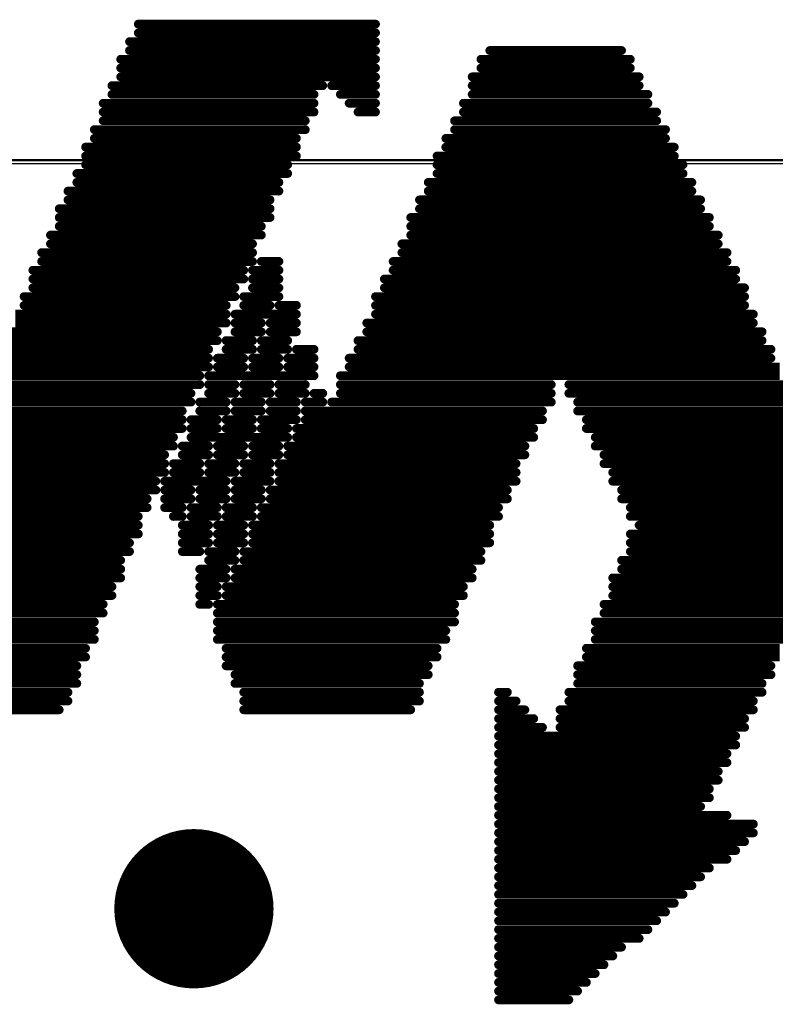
# Model space of a CAD drawing. Header units: millimetres. Extents: x 2.35 to 5.71, y 2.27 to 4.47.
# Tile 56 of 59: x 3.5403 to 3.6352, y 4.1928 to 4.3164. Entities that reach past the tile are written whole.
import ezdxf

# ---------------------------------------------------------------- set-up
doc = ezdxf.new("R2010")
doc.units = ezdxf.units.MM
doc.header["$MEASUREMENT"] = 0
for name, color, linetype in [('BottomLayer', 5, 'Continuous'), ('MidLayer1', 16, 'Continuous'), ('MidLayer2', 76, 'Continuous'), ('MultiLayer', 9, 'Continuous'), ('TopLayer', 1, 'Continuous'), ('TopOverlay', 2, 'Continuous'), ('ViaHoleLayer', 16, 'Continuous')]:
    doc.layers.add(name, color=color, linetype=linetype)

msp = doc.modelspace()

# ---------------------------------------------------------------- linework, layer by layer
at = {"layer": 'BottomLayer'}
for p, q in [((2.76835, 4.29886), (3.879, 4.29886)), ((2.92121, 4.29886), (3.71682, 4.29886))]:
    msp.add_line(p, q, dxfattribs=at)
at = {"layer": 'BottomLayer', "const_width": 0.01}
msp.add_lwpolyline([(3.55718, 4.20482, 1), (3.56718, 4.20482, 1)], format="xyb", close=True, dxfattribs=at)
at = {"layer": 'MidLayer1'}
for p, q in [((2.76835, 4.29886), (3.8749, 4.29886)), ((2.92121, 4.29886), (3.71682, 4.29886))]:
    msp.add_line(p, q, dxfattribs=at)
at = {"layer": 'MidLayer1', "const_width": 0.01}
msp.add_lwpolyline([(3.55718, 4.20482, 1), (3.56718, 4.20482, 1)], format="xyb", close=True, dxfattribs=at)
at = {"layer": 'MidLayer2'}
for p, q in [((2.76835, 4.29836), (3.8753, 4.29836)), ((2.9206, 4.29836), (3.71743, 4.29836))]:
    msp.add_line(p, q, dxfattribs=at)
at = {"layer": 'MidLayer2', "const_width": 0.01}
msp.add_lwpolyline([(3.55718, 4.20482, 1), (3.56718, 4.20482, 1)], format="xyb", close=True, dxfattribs=at)
at = {"layer": 'MultiLayer', "const_width": 0.01}
msp.add_lwpolyline([(3.55718, 4.20482, 1), (3.56718, 4.20482, 1)], format="xyb", close=True, dxfattribs=at)
at = {"layer": 'TopLayer'}
for p, q in [((2.76604, 4.29873), (3.8713, 4.29873)), ((3.41725, 4.29873), (3.71698, 4.29873))]:
    msp.add_line(p, q, dxfattribs=at)
at = {"layer": 'TopLayer', "const_width": 0.01}
msp.add_lwpolyline([(3.55718, 4.20482, 1), (3.56718, 4.20482, 1)], format="xyb", close=True, dxfattribs=at)
at = {"layer": 'TopOverlay', "const_width": 0.0011}
for points in [[(3.5552, 4.31585), (3.58499, 4.31585)], [(3.5552, 4.31475), (3.58499, 4.31475)], [(3.55409, 4.31365), (3.58499, 4.31365)], [(3.55409, 4.31254), (3.58499, 4.31254)], [(3.59933, 4.31254), (3.61588, 4.31254)], [(3.55299, 4.31144), (3.58499, 4.31144)], [(3.59823, 4.31144), (3.61699, 4.31144)], [(3.55299, 4.31034), (3.58499, 4.31034)], [(3.59823, 4.31034), (3.61699, 4.31034)], [(3.55299, 4.30923), (3.58499, 4.30923)], [(3.59713, 4.30923), (3.61809, 4.30923)], [(3.55189, 4.30813), (3.57837, 4.30813)], [(3.57947, 4.30813), (3.58499, 4.30813)], [(3.59713, 4.30813), (3.61809, 4.30813)], [(3.55189, 4.30703), (3.57726, 4.30703)], [(3.58057, 4.30703), (3.58499, 4.30703)], [(3.59713, 4.30703), (3.61919, 4.30703)], [(3.55078, 4.30592), (3.57726, 4.30592)], [(3.58168, 4.30592), (3.58499, 4.30592)], [(3.59602, 4.30592), (3.61919, 4.30592)], [(3.55078, 4.30482), (3.57726, 4.30482)], [(3.58278, 4.30482), (3.58499, 4.30482)], [(3.59602, 4.30482), (3.6203, 4.30482)], [(3.54968, 4.30261), (3.57616, 4.30261)], [(3.55078, 4.30372), (3.57616, 4.30372)], [(3.59492, 4.30372), (3.6203, 4.30372)], [(3.59492, 4.30261), (3.6214, 4.30261)], [(3.54968, 4.30151), (3.57506, 4.30151)], [(3.59382, 4.30151), (3.6214, 4.30151)], [(3.54858, 4.30041), (3.57506, 4.30041)], [(3.59382, 4.30041), (3.6225, 4.30041)], [(3.54858, 4.2993), (3.57506, 4.2993)], [(3.59271, 4.2993), (3.6225, 4.2993)], [(3.54858, 4.2982), (3.57395, 4.2982)], [(3.59271, 4.2982), (3.62361, 4.2982)], [(3.54747, 4.2971), (3.57395, 4.2971)], [(3.59271, 4.2971), (3.62361, 4.2971)], [(3.54747, 4.29599), (3.57285, 4.29599)], [(3.59161, 4.29599), (3.62471, 4.29599)], [(3.54637, 4.29489), (3.57285, 4.29489)], [(3.59161, 4.29489), (3.62471, 4.29489)], [(3.54637, 4.29379), (3.57175, 4.29379)], [(3.59051, 4.29379), (3.62581, 4.29379)], [(3.54527, 4.29268), (3.57175, 4.29268)], [(3.54527, 4.29158), (3.57175, 4.29158)], [(3.5894, 4.29158), (3.62692, 4.29158)], [(3.59051, 4.29268), (3.62581, 4.29268)], [(3.54527, 4.29048), (3.57064, 4.29048)], [(3.5894, 4.29048), (3.62692, 4.29048)], [(3.54416, 4.28937), (3.57064, 4.28937)], [(3.5894, 4.28937), (3.62802, 4.28937)], [(3.54416, 4.28827), (3.56954, 4.28827)], [(3.5883, 4.28827), (3.62802, 4.28827)], [(3.54306, 4.28717), (3.56954, 4.28717)], [(3.5883, 4.28717), (3.62912, 4.28717)], [(3.54306, 4.28606), (3.56954, 4.28606)], [(3.57064, 4.28606), (3.57285, 4.28606)], [(3.58719, 4.28606), (3.62912, 4.28606)], [(3.54195, 4.28496), (3.56844, 4.28496)], [(3.56954, 4.28496), (3.57285, 4.28496)], [(3.58719, 4.28496), (3.63023, 4.28496)], [(3.54195, 4.28386), (3.56844, 4.28386)], [(3.56954, 4.28386), (3.57285, 4.28386)], [(3.58609, 4.28386), (3.63023, 4.28386)], [(3.54085, 4.28165), (3.56733, 4.28165)], [(3.54195, 4.28275), (3.56733, 4.28275)], [(3.56844, 4.28165), (3.57285, 4.28165)], [(3.56954, 4.28275), (3.57285, 4.28275)], [(3.58499, 4.28165), (3.63133, 4.28165)], [(3.58609, 4.28275), (3.63133, 4.28275)], [(3.54085, 4.28055), (3.56623, 4.28055)], [(3.56844, 4.28055), (3.57175, 4.28055)], [(3.57285, 4.28055), (3.57506, 4.28055)], [(3.58499, 4.28055), (3.63133, 4.28055)], [(3.53975, 4.27944), (3.56623, 4.27944)], [(3.56733, 4.27944), (3.57506, 4.27944)], [(3.58499, 4.27944), (3.63243, 4.27944)], [(3.53975, 4.27834), (3.56623, 4.27834)], [(3.56733, 4.27834), (3.57064, 4.27834)], [(3.57175, 4.27834), (3.57506, 4.27834)], [(3.58388, 4.27834), (3.63243, 4.27834)], [(3.46692, 4.27723), (3.56513, 4.27723)], [(3.56733, 4.27723), (3.57064, 4.27723)], [(3.57175, 4.27723), (3.57506, 4.27723)], [(3.58388, 4.27723), (3.63354, 4.27723)], [(3.46692, 4.27613), (3.56513, 4.27613)], [(3.56623, 4.27613), (3.56954, 4.27613)], [(3.57064, 4.27613), (3.57395, 4.27613)], [(3.58278, 4.27613), (3.63354, 4.27613)], [(3.46803, 4.27503), (3.56402, 4.27503)], [(3.56623, 4.27503), (3.56954, 4.27503)], [(3.57064, 4.27503), (3.57395, 4.27503)], [(3.57506, 4.27503), (3.57726, 4.27503)], [(3.58278, 4.27503), (3.63464, 4.27503)], [(3.46803, 4.27392), (3.56402, 4.27392)], [(3.56513, 4.27392), (3.56844, 4.27392)], [(3.56954, 4.27392), (3.57285, 4.27392)], [(3.57395, 4.27392), (3.57726, 4.27392)], [(3.58168, 4.27392), (3.63464, 4.27392)], [(3.46803, 4.27282), (3.56402, 4.27282)], [(3.46913, 4.27172), (3.56292, 4.27172)], [(3.56402, 4.27172), (3.57726, 4.27172)], [(3.56513, 4.27282), (3.56844, 4.27282)], [(3.56954, 4.27282), (3.57285, 4.27282)], [(3.57395, 4.27282), (3.57726, 4.27282)], [(3.58057, 4.27172), (3.63575, 4.27172)], [(3.58168, 4.27282), (3.63575, 4.27282)], [(3.51547, 4.27061), (3.56292, 4.27061)], [(3.56402, 4.27061), (3.56733, 4.27061)], [(3.56844, 4.27061), (3.57175, 4.27061)], [(3.57285, 4.27061), (3.57616, 4.27061)], [(3.58057, 4.27061), (3.60706, 4.27061)], [(3.60926, 4.27061), (3.63685, 4.27061)], [(3.51547, 4.26951), (3.56182, 4.26951)], [(3.56402, 4.26951), (3.56733, 4.26951)], [(3.56844, 4.26951), (3.57175, 4.26951)], [(3.57285, 4.26951), (3.57616, 4.26951)], [(3.57726, 4.26951), (3.57837, 4.26951)], [(3.58057, 4.26951), (3.60706, 4.26951)], [(3.60926, 4.26951), (3.63685, 4.26951)], [(3.51658, 4.26841), (3.56182, 4.26841)], [(3.56292, 4.26841), (3.56623, 4.26841)], [(3.56733, 4.26841), (3.57064, 4.26841)], [(3.57175, 4.26841), (3.57506, 4.26841)], [(3.57616, 4.26841), (3.57837, 4.26841)], [(3.57947, 4.26841), (3.60706, 4.26841)], [(3.61037, 4.26841), (3.63795, 4.26841)], [(3.51658, 4.2673), (3.56071, 4.2673)], [(3.56292, 4.2673), (3.56623, 4.2673)], [(3.56733, 4.2673), (3.57064, 4.2673)], [(3.57175, 4.2673), (3.57506, 4.2673)], [(3.57616, 4.2673), (3.60595, 4.2673)], [(3.61037, 4.2673), (3.63795, 4.2673)], [(3.51658, 4.2662), (3.56071, 4.2662)], [(3.56182, 4.2662), (3.56513, 4.2662)], [(3.56623, 4.2662), (3.56954, 4.2662)], [(3.57064, 4.2662), (3.57506, 4.2662)], [(3.57616, 4.2662), (3.60595, 4.2662)], [(3.61147, 4.2662), (3.63906, 4.2662)], [(3.51768, 4.2651), (3.56071, 4.2651)], [(3.56182, 4.2651), (3.56513, 4.2651)], [(3.56623, 4.2651), (3.56954, 4.2651)], [(3.57064, 4.2651), (3.57395, 4.2651)], [(3.57506, 4.2651), (3.60485, 4.2651)], [(3.61147, 4.2651), (3.63906, 4.2651)], [(3.51768, 4.26399), (3.55961, 4.26399)], [(3.56182, 4.26399), (3.57395, 4.26399)], [(3.57506, 4.26399), (3.60485, 4.26399)], [(3.61257, 4.26399), (3.64016, 4.26399)], [(3.51768, 4.26289), (3.55961, 4.26289)], [(3.56071, 4.26289), (3.56402, 4.26289)], [(3.56513, 4.26289), (3.56844, 4.26289)], [(3.56954, 4.26289), (3.57285, 4.26289)], [(3.57395, 4.26289), (3.60375, 4.26289)], [(3.61257, 4.26289), (3.64016, 4.26289)], [(3.51878, 4.26179), (3.55851, 4.26179)], [(3.51878, 4.26068), (3.55851, 4.26068)], [(3.55961, 4.26068), (3.56292, 4.26068)], [(3.56071, 4.26179), (3.56402, 4.26179)], [(3.56402, 4.26068), (3.56733, 4.26068)], [(3.56513, 4.26179), (3.56844, 4.26179)], [(3.56844, 4.26068), (3.57175, 4.26068)], [(3.56954, 4.26179), (3.57285, 4.26179)], [(3.57285, 4.26068), (3.60264, 4.26068)], [(3.57395, 4.26179), (3.60375, 4.26179)], [(3.61368, 4.26179), (3.64126, 4.26179)], [(3.61368, 4.26068), (3.64126, 4.26068)], [(3.51989, 4.25958), (3.55851, 4.25958)], [(3.55961, 4.25958), (3.56292, 4.25958)], [(3.56402, 4.25958), (3.56733, 4.25958)], [(3.56844, 4.25958), (3.57175, 4.25958)], [(3.57285, 4.25958), (3.60264, 4.25958)], [(3.61478, 4.25958), (3.64237, 4.25958)], [(3.51989, 4.25848), (3.5574, 4.25848)], [(3.55851, 4.25848), (3.56623, 4.25848)], [(3.56733, 4.25848), (3.57175, 4.25848)], [(3.57285, 4.25848), (3.60264, 4.25848)], [(3.61478, 4.25848), (3.64237, 4.25848)], [(3.51989, 4.25737), (3.5574, 4.25737)], [(3.55851, 4.25737), (3.56182, 4.25737)], [(3.56292, 4.25737), (3.56623, 4.25737)], [(3.56733, 4.25737), (3.57064, 4.25737)], [(3.57175, 4.25737), (3.60154, 4.25737)], [(3.61588, 4.25737), (3.64347, 4.25737)], [(3.52099, 4.25627), (3.5563, 4.25627)], [(3.55851, 4.25627), (3.56182, 4.25627)], [(3.56292, 4.25627), (3.56623, 4.25627)], [(3.56733, 4.25627), (3.57064, 4.25627)], [(3.57175, 4.25627), (3.60154, 4.25627)], [(3.61588, 4.25627), (3.64347, 4.25627)], [(3.52099, 4.25517), (3.5563, 4.25517)], [(3.55851, 4.25517), (3.56071, 4.25517)], [(3.56182, 4.25517), (3.56513, 4.25517)], [(3.56623, 4.25517), (3.56954, 4.25517)], [(3.57064, 4.25517), (3.60044, 4.25517)], [(3.61699, 4.25517), (3.64457, 4.25517)], [(3.52099, 4.25406), (3.5552, 4.25406)], [(3.55961, 4.25406), (3.56071, 4.25406)], [(3.56182, 4.25406), (3.56513, 4.25406)], [(3.56623, 4.25406), (3.56954, 4.25406)], [(3.57064, 4.25406), (3.60044, 4.25406)], [(3.61699, 4.25406), (3.64457, 4.25406)], [(3.52209, 4.25296), (3.5552, 4.25296)], [(3.56071, 4.25296), (3.56402, 4.25296)], [(3.56513, 4.25296), (3.56844, 4.25296)], [(3.56954, 4.25296), (3.59933, 4.25296)], [(3.61809, 4.25296), (3.64347, 4.25296)], [(3.52209, 4.25186), (3.5552, 4.25186)], [(3.5232, 4.25075), (3.55409, 4.25075)], [(3.56071, 4.25186), (3.56402, 4.25186)], [(3.56071, 4.25075), (3.56402, 4.25075)], [(3.56513, 4.25186), (3.56844, 4.25186)], [(3.56513, 4.25075), (3.56844, 4.25075)], [(3.56954, 4.25186), (3.59933, 4.25186)], [(3.56954, 4.25075), (3.59933, 4.25075)], [(3.61699, 4.25186), (3.64347, 4.25186)], [(3.61699, 4.25075), (3.64237, 4.25075)], [(3.5232, 4.24965), (3.55409, 4.24965)], [(3.56071, 4.24965), (3.56292, 4.24965)], [(3.56402, 4.24965), (3.56733, 4.24965)], [(3.56844, 4.24965), (3.59823, 4.24965)], [(3.61699, 4.24965), (3.64237, 4.24965)], [(3.5232, 4.24855), (3.55299, 4.24855)], [(3.56402, 4.24855), (3.56733, 4.24855)], [(3.56844, 4.24855), (3.59823, 4.24855)], [(3.61588, 4.24855), (3.64126, 4.24855)], [(3.5243, 4.24744), (3.55299, 4.24744)], [(3.56292, 4.24744), (3.56623, 4.24744)], [(3.56733, 4.24744), (3.59713, 4.24744)], [(3.61588, 4.24744), (3.64126, 4.24744)], [(3.5243, 4.24634), (3.55299, 4.24634)], [(3.56292, 4.24634), (3.56623, 4.24634)], [(3.56733, 4.24634), (3.59713, 4.24634)], [(3.61478, 4.24634), (3.64016, 4.24634)], [(3.5243, 4.24524), (3.55189, 4.24524)], [(3.56292, 4.24524), (3.56513, 4.24524)], [(3.56623, 4.24524), (3.59602, 4.24524)], [(3.61478, 4.24524), (3.64016, 4.24524)], [(3.5254, 4.24413), (3.55189, 4.24413)], [(3.56292, 4.24413), (3.56513, 4.24413)], [(3.56623, 4.24413), (3.59602, 4.24413)], [(3.61478, 4.24413), (3.63906, 4.24413)], [(3.5254, 4.24303), (3.55078, 4.24303)], [(3.56292, 4.24303), (3.56402, 4.24303)], [(3.56513, 4.24303), (3.59492, 4.24303)], [(3.61368, 4.24303), (3.63906, 4.24303)], [(3.52651, 4.24193), (3.55078, 4.24193)], [(3.52651, 4.24082), (3.54968, 4.24082)], [(3.56513, 4.24193), (3.59492, 4.24193)], [(3.56513, 4.24082), (3.59492, 4.24082)], [(3.61257, 4.24082), (3.63795, 4.24082)], [(3.61368, 4.24193), (3.63795, 4.24193)], [(3.52651, 4.23972), (3.54968, 4.23972)], [(3.56513, 4.23972), (3.59382, 4.23972)], [(3.61257, 4.23972), (3.63685, 4.23972)], [(3.52761, 4.23862), (3.54968, 4.23862)], [(3.56513, 4.23862), (3.59382, 4.23862)], [(3.61257, 4.23862), (3.63685, 4.23862)], [(3.52761, 4.23751), (3.54858, 4.23751)], [(3.56623, 4.23751), (3.59271, 4.23751)], [(3.61147, 4.23751), (3.63575, 4.23751)], [(3.52761, 4.23641), (3.54858, 4.23641)], [(3.56623, 4.23641), (3.59271, 4.23641)], [(3.61147, 4.23641), (3.63575, 4.23641)], [(3.52871, 4.23531), (3.54747, 4.23531)], [(3.56623, 4.23531), (3.59161, 4.23531)], [(3.61037, 4.23531), (3.63464, 4.23531)], [(3.52871, 4.2342), (3.54747, 4.2342)], [(3.56733, 4.2342), (3.59161, 4.2342)], [(3.61037, 4.2342), (3.63464, 4.2342)], [(3.52982, 4.2331), (3.54747, 4.2331)], [(3.56733, 4.2331), (3.59051, 4.2331)], [(3.61037, 4.2331), (3.63354, 4.2331)], [(3.52982, 4.23199), (3.54637, 4.23199)], [(3.56844, 4.23199), (3.59051, 4.23199)], [(3.60044, 4.23199), (3.60154, 4.23199)], [(3.60926, 4.23199), (3.63354, 4.23199)], [(3.52982, 4.23089), (3.54637, 4.23089)], [(3.53092, 4.22979), (3.54527, 4.22979)], [(3.56844, 4.23089), (3.59051, 4.23089)], [(3.56844, 4.22979), (3.5894, 4.22979)], [(3.60044, 4.23089), (3.60264, 4.23089)], [(3.60044, 4.22979), (3.60375, 4.22979)], [(3.60816, 4.22979), (3.63243, 4.22979)], [(3.60926, 4.23089), (3.63243, 4.23089)], [(3.60044, 4.22868), (3.60485, 4.22868)], [(3.60816, 4.22868), (3.63133, 4.22868)], [(3.60044, 4.22758), (3.60595, 4.22758)], [(3.60816, 4.22758), (3.63133, 4.22758)], [(3.60044, 4.22648), (3.63023, 4.22648)], [(3.60044, 4.22537), (3.63023, 4.22537)], [(3.60044, 4.22427), (3.62912, 4.22427)], [(3.60044, 4.22317), (3.62912, 4.22317)], [(3.60044, 4.22206), (3.62802, 4.22206)], [(3.60044, 4.22096), (3.62802, 4.22096)], [(3.60044, 4.21986), (3.62692, 4.21986)], [(3.60044, 4.21875), (3.62692, 4.21875)], [(3.60044, 4.21765), (3.62581, 4.21765)], [(3.60044, 4.21655), (3.62912, 4.21655)], [(3.60044, 4.21544), (3.63243, 4.21544)], [(3.60044, 4.21434), (3.63243, 4.21434)], [(3.60044, 4.21324), (3.63133, 4.21324)], [(3.60044, 4.21213), (3.63023, 4.21213)], [(3.60044, 4.21103), (3.62912, 4.21103)], [(3.60044, 4.20993), (3.62692, 4.20993)], [(3.60044, 4.20882), (3.62581, 4.20882)], [(3.60044, 4.20772), (3.62471, 4.20772)], [(3.60044, 4.20662), (3.62361, 4.20662)], [(3.60044, 4.20551), (3.6225, 4.20551)], [(3.60044, 4.20441), (3.6214, 4.20441)], [(3.60044, 4.20331), (3.6203, 4.20331)], [(3.60044, 4.2022), (3.61919, 4.2022)], [(3.60044, 4.2011), (3.61809, 4.2011)], [(3.60044, 4.2), (3.61588, 4.2)], [(3.60044, 4.19889), (3.61478, 4.19889)], [(3.60044, 4.19779), (3.61368, 4.19779)], [(3.60044, 4.19669), (3.61257, 4.19669)], [(3.60044, 4.19558), (3.61147, 4.19558)], [(3.60044, 4.19448), (3.61037, 4.19448)], [(3.60044, 4.19338), (3.60926, 4.19338)]]:
    msp.add_lwpolyline(points, dxfattribs=at)
at = {"layer": 'TopOverlay', "const_width": 0.000552}
for points in [[(3.55492, 4.31585, 1), (3.55547, 4.31585, 1)], [(3.58471, 4.31585, 1), (3.58526, 4.31585, 1)], [(3.55492, 4.31475, 1), (3.55547, 4.31475, 1)], [(3.58471, 4.31475, 1), (3.58526, 4.31475, 1)], [(3.55382, 4.31365, 1), (3.55437, 4.31365, 1)], [(3.55382, 4.31254, 1), (3.55437, 4.31254, 1)], [(3.58471, 4.31365, 1), (3.58526, 4.31365, 1)], [(3.58471, 4.31254, 1), (3.58526, 4.31254, 1)], [(3.59906, 4.31254, 1), (3.59961, 4.31254, 1)], [(3.61561, 4.31254, 1), (3.61616, 4.31254, 1)], [(3.55271, 4.31144, 1), (3.55326, 4.31144, 1)], [(3.58471, 4.31144, 1), (3.58526, 4.31144, 1)], [(3.59795, 4.31144, 1), (3.5985, 4.31144, 1)], [(3.61671, 4.31144, 1), (3.61726, 4.31144, 1)], [(3.55271, 4.31034, 1), (3.55326, 4.31034, 1)], [(3.58471, 4.31034, 1), (3.58526, 4.31034, 1)], [(3.59795, 4.31034, 1), (3.5985, 4.31034, 1)], [(3.61671, 4.31034, 1), (3.61726, 4.31034, 1)], [(3.55271, 4.30923, 1), (3.55326, 4.30923, 1)], [(3.58471, 4.30923, 1), (3.58526, 4.30923, 1)], [(3.59685, 4.30923, 1), (3.5974, 4.30923, 1)], [(3.61781, 4.30923, 1), (3.61837, 4.30923, 1)], [(3.55161, 4.30813, 1), (3.55216, 4.30813, 1)], [(3.57809, 4.30813, 1), (3.57864, 4.30813, 1)], [(3.5792, 4.30813, 1), (3.57975, 4.30813, 1)], [(3.58471, 4.30813, 1), (3.58526, 4.30813, 1)], [(3.59685, 4.30813, 1), (3.5974, 4.30813, 1)], [(3.61781, 4.30813, 1), (3.61837, 4.30813, 1)], [(3.55161, 4.30703, 1), (3.55216, 4.30703, 1)], [(3.57699, 4.30703, 1), (3.57754, 4.30703, 1)], [(3.5803, 4.30703, 1), (3.58085, 4.30703, 1)], [(3.58471, 4.30703, 1), (3.58526, 4.30703, 1)], [(3.59685, 4.30703, 1), (3.5974, 4.30703, 1)], [(3.61892, 4.30703, 1), (3.61947, 4.30703, 1)], [(3.55051, 4.30592, 1), (3.55106, 4.30592, 1)], [(3.57699, 4.30592, 1), (3.57754, 4.30592, 1)], [(3.5814, 4.30592, 1), (3.58195, 4.30592, 1)], [(3.58471, 4.30592, 1), (3.58526, 4.30592, 1)], [(3.59575, 4.30592, 1), (3.5963, 4.30592, 1)], [(3.61892, 4.30592, 1), (3.61947, 4.30592, 1)], [(3.55051, 4.30482, 1), (3.55106, 4.30482, 1)], [(3.57699, 4.30482, 1), (3.57754, 4.30482, 1)], [(3.58251, 4.30482, 1), (3.58306, 4.30482, 1)], [(3.58471, 4.30482, 1), (3.58526, 4.30482, 1)], [(3.59575, 4.30482, 1), (3.5963, 4.30482, 1)], [(3.62002, 4.30482, 1), (3.62057, 4.30482, 1)], [(3.5494, 4.30261, 1), (3.54995, 4.30261, 1)], [(3.55051, 4.30372, 1), (3.55106, 4.30372, 1)], [(3.57588, 4.30372, 1), (3.57644, 4.30372, 1)], [(3.57588, 4.30261, 1), (3.57644, 4.30261, 1)], [(3.59464, 4.30372, 1), (3.59519, 4.30372, 1)], [(3.59464, 4.30261, 1), (3.59519, 4.30261, 1)], [(3.62002, 4.30372, 1), (3.62057, 4.30372, 1)], [(3.62112, 4.30261, 1), (3.62168, 4.30261, 1)], [(3.5494, 4.30151, 1), (3.54995, 4.30151, 1)], [(3.57478, 4.30151, 1), (3.57533, 4.30151, 1)], [(3.59354, 4.30151, 1), (3.59409, 4.30151, 1)], [(3.62112, 4.30151, 1), (3.62168, 4.30151, 1)], [(3.5483, 4.30041, 1), (3.54885, 4.30041, 1)], [(3.57478, 4.30041, 1), (3.57533, 4.30041, 1)], [(3.59354, 4.30041, 1), (3.59409, 4.30041, 1)], [(3.62223, 4.30041, 1), (3.62278, 4.30041, 1)], [(3.5483, 4.2993, 1), (3.54885, 4.2993, 1)], [(3.57478, 4.2993, 1), (3.57533, 4.2993, 1)], [(3.59244, 4.2993, 1), (3.59299, 4.2993, 1)], [(3.62223, 4.2993, 1), (3.62278, 4.2993, 1)], [(3.5483, 4.2982, 1), (3.54885, 4.2982, 1)], [(3.57368, 4.2982, 1), (3.57423, 4.2982, 1)], [(3.59244, 4.2982, 1), (3.59299, 4.2982, 1)], [(3.62333, 4.2982, 1), (3.62388, 4.2982, 1)], [(3.5472, 4.2971, 1), (3.54775, 4.2971, 1)], [(3.57368, 4.2971, 1), (3.57423, 4.2971, 1)], [(3.59244, 4.2971, 1), (3.59299, 4.2971, 1)], [(3.62333, 4.2971, 1), (3.62388, 4.2971, 1)], [(3.5472, 4.29599, 1), (3.54775, 4.29599, 1)], [(3.57257, 4.29599, 1), (3.57313, 4.29599, 1)], [(3.59133, 4.29599, 1), (3.59188, 4.29599, 1)], [(3.62444, 4.29599, 1), (3.62499, 4.29599, 1)], [(3.54609, 4.29489, 1), (3.54664, 4.29489, 1)], [(3.57257, 4.29489, 1), (3.57313, 4.29489, 1)], [(3.59133, 4.29489, 1), (3.59188, 4.29489, 1)], [(3.62444, 4.29489, 1), (3.62499, 4.29489, 1)], [(3.54609, 4.29379, 1), (3.54664, 4.29379, 1)], [(3.57147, 4.29379, 1), (3.57202, 4.29379, 1)], [(3.59023, 4.29379, 1), (3.59078, 4.29379, 1)], [(3.62554, 4.29379, 1), (3.62609, 4.29379, 1)], [(3.54499, 4.29268, 1), (3.54554, 4.29268, 1)], [(3.54499, 4.29158, 1), (3.54554, 4.29158, 1)], [(3.57147, 4.29268, 1), (3.57202, 4.29268, 1)], [(3.57147, 4.29158, 1), (3.57202, 4.29158, 1)], [(3.58913, 4.29158, 1), (3.58968, 4.29158, 1)], [(3.59023, 4.29268, 1), (3.59078, 4.29268, 1)], [(3.62554, 4.29268, 1), (3.62609, 4.29268, 1)], [(3.62664, 4.29158, 1), (3.62719, 4.29158, 1)], [(3.54499, 4.29048, 1), (3.54554, 4.29048, 1)], [(3.57037, 4.29048, 1), (3.57092, 4.29048, 1)], [(3.58913, 4.29048, 1), (3.58968, 4.29048, 1)], [(3.62664, 4.29048, 1), (3.62719, 4.29048, 1)], [(3.54389, 4.28937, 1), (3.54444, 4.28937, 1)], [(3.57037, 4.28937, 1), (3.57092, 4.28937, 1)], [(3.58913, 4.28937, 1), (3.58968, 4.28937, 1)], [(3.62775, 4.28937, 1), (3.6283, 4.28937, 1)], [(3.54389, 4.28827, 1), (3.54444, 4.28827, 1)], [(3.56926, 4.28827, 1), (3.56982, 4.28827, 1)], [(3.58802, 4.28827, 1), (3.58857, 4.28827, 1)], [(3.62775, 4.28827, 1), (3.6283, 4.28827, 1)], [(3.54278, 4.28717, 1), (3.54333, 4.28717, 1)], [(3.56926, 4.28717, 1), (3.56982, 4.28717, 1)], [(3.58802, 4.28717, 1), (3.58857, 4.28717, 1)], [(3.62885, 4.28717, 1), (3.6294, 4.28717, 1)], [(3.54278, 4.28606, 1), (3.54333, 4.28606, 1)], [(3.56926, 4.28606, 1), (3.56982, 4.28606, 1)], [(3.57037, 4.28606, 1), (3.57092, 4.28606, 1)], [(3.57257, 4.28606, 1), (3.57313, 4.28606, 1)], [(3.58692, 4.28606, 1), (3.58747, 4.28606, 1)], [(3.62885, 4.28606, 1), (3.6294, 4.28606, 1)], [(3.54168, 4.28496, 1), (3.54223, 4.28496, 1)], [(3.56816, 4.28496, 1), (3.56871, 4.28496, 1)], [(3.56926, 4.28496, 1), (3.56982, 4.28496, 1)], [(3.57257, 4.28496, 1), (3.57313, 4.28496, 1)], [(3.58692, 4.28496, 1), (3.58747, 4.28496, 1)], [(3.62995, 4.28496, 1), (3.6305, 4.28496, 1)], [(3.54168, 4.28386, 1), (3.54223, 4.28386, 1)], [(3.56816, 4.28386, 1), (3.56871, 4.28386, 1)], [(3.56926, 4.28386, 1), (3.56982, 4.28386, 1)], [(3.57257, 4.28386, 1), (3.57313, 4.28386, 1)], [(3.58582, 4.28386, 1), (3.58637, 4.28386, 1)], [(3.62995, 4.28386, 1), (3.6305, 4.28386, 1)], [(3.54058, 4.28165, 1), (3.54113, 4.28165, 1)], [(3.54168, 4.28275, 1), (3.54223, 4.28275, 1)], [(3.56706, 4.28275, 1), (3.56761, 4.28275, 1)], [(3.56706, 4.28165, 1), (3.56761, 4.28165, 1)], [(3.56816, 4.28165, 1), (3.56871, 4.28165, 1)], [(3.56926, 4.28275, 1), (3.56982, 4.28275, 1)], [(3.57257, 4.28275, 1), (3.57313, 4.28275, 1)], [(3.57257, 4.28165, 1), (3.57313, 4.28165, 1)], [(3.58471, 4.28165, 1), (3.58526, 4.28165, 1)], [(3.58582, 4.28275, 1), (3.58637, 4.28275, 1)], [(3.63106, 4.28275, 1), (3.63161, 4.28275, 1)], [(3.63106, 4.28165, 1), (3.63161, 4.28165, 1)], [(3.54058, 4.28055, 1), (3.54113, 4.28055, 1)], [(3.56595, 4.28055, 1), (3.56651, 4.28055, 1)], [(3.56816, 4.28055, 1), (3.56871, 4.28055, 1)], [(3.57147, 4.28055, 1), (3.57202, 4.28055, 1)], [(3.57257, 4.28055, 1), (3.57313, 4.28055, 1)], [(3.57478, 4.28055, 1), (3.57533, 4.28055, 1)], [(3.58471, 4.28055, 1), (3.58526, 4.28055, 1)], [(3.63106, 4.28055, 1), (3.63161, 4.28055, 1)], [(3.56595, 4.27944, 1), (3.56651, 4.27944, 1)], [(3.56706, 4.27944, 1), (3.56761, 4.27944, 1)], [(3.57478, 4.27944, 1), (3.57533, 4.27944, 1)], [(3.58471, 4.27944, 1), (3.58526, 4.27944, 1)], [(3.63216, 4.27944, 1), (3.63271, 4.27944, 1)], [(3.56595, 4.27834, 1), (3.56651, 4.27834, 1)], [(3.56706, 4.27834, 1), (3.56761, 4.27834, 1)], [(3.57037, 4.27834, 1), (3.57092, 4.27834, 1)], [(3.57147, 4.27834, 1), (3.57202, 4.27834, 1)], [(3.57478, 4.27834, 1), (3.57533, 4.27834, 1)], [(3.58361, 4.27834, 1), (3.58416, 4.27834, 1)], [(3.63216, 4.27834, 1), (3.63271, 4.27834, 1)], [(3.56485, 4.27723, 1), (3.5654, 4.27723, 1)], [(3.56706, 4.27723, 1), (3.56761, 4.27723, 1)], [(3.57037, 4.27723, 1), (3.57092, 4.27723, 1)], [(3.57147, 4.27723, 1), (3.57202, 4.27723, 1)], [(3.57478, 4.27723, 1), (3.57533, 4.27723, 1)], [(3.58361, 4.27723, 1), (3.58416, 4.27723, 1)], [(3.63326, 4.27723, 1), (3.63381, 4.27723, 1)], [(3.56485, 4.27613, 1), (3.5654, 4.27613, 1)], [(3.56595, 4.27613, 1), (3.56651, 4.27613, 1)], [(3.56926, 4.27613, 1), (3.56982, 4.27613, 1)], [(3.57037, 4.27613, 1), (3.57092, 4.27613, 1)], [(3.57368, 4.27613, 1), (3.57423, 4.27613, 1)], [(3.58251, 4.27613, 1), (3.58306, 4.27613, 1)], [(3.63326, 4.27613, 1), (3.63381, 4.27613, 1)], [(3.56375, 4.27503, 1), (3.5643, 4.27503, 1)], [(3.56595, 4.27503, 1), (3.56651, 4.27503, 1)], [(3.56926, 4.27503, 1), (3.56982, 4.27503, 1)], [(3.57037, 4.27503, 1), (3.57092, 4.27503, 1)], [(3.57368, 4.27503, 1), (3.57423, 4.27503, 1)], [(3.57478, 4.27503, 1), (3.57533, 4.27503, 1)], [(3.57699, 4.27503, 1), (3.57754, 4.27503, 1)], [(3.58251, 4.27503, 1), (3.58306, 4.27503, 1)], [(3.63437, 4.27503, 1), (3.63492, 4.27503, 1)], [(3.56375, 4.27392, 1), (3.5643, 4.27392, 1)], [(3.56485, 4.27392, 1), (3.5654, 4.27392, 1)], [(3.56816, 4.27392, 1), (3.56871, 4.27392, 1)], [(3.56926, 4.27392, 1), (3.56982, 4.27392, 1)], [(3.57257, 4.27392, 1), (3.57313, 4.27392, 1)], [(3.57368, 4.27392, 1), (3.57423, 4.27392, 1)], [(3.57699, 4.27392, 1), (3.57754, 4.27392, 1)], [(3.5814, 4.27392, 1), (3.58195, 4.27392, 1)], [(3.63437, 4.27392, 1), (3.63492, 4.27392, 1)], [(3.56264, 4.27172, 1), (3.5632, 4.27172, 1)], [(3.56375, 4.27282, 1), (3.5643, 4.27282, 1)], [(3.56375, 4.27172, 1), (3.5643, 4.27172, 1)], [(3.56485, 4.27282, 1), (3.5654, 4.27282, 1)], [(3.56816, 4.27282, 1), (3.56871, 4.27282, 1)], [(3.56926, 4.27282, 1), (3.56982, 4.27282, 1)], [(3.57257, 4.27282, 1), (3.57313, 4.27282, 1)], [(3.57368, 4.27282, 1), (3.57423, 4.27282, 1)], [(3.57699, 4.27282, 1), (3.57754, 4.27282, 1)], [(3.57699, 4.27172, 1), (3.57754, 4.27172, 1)], [(3.5803, 4.27172, 1), (3.58085, 4.27172, 1)], [(3.5814, 4.27282, 1), (3.58195, 4.27282, 1)], [(3.56264, 4.27061, 1), (3.5632, 4.27061, 1)], [(3.56375, 4.27061, 1), (3.5643, 4.27061, 1)], [(3.56706, 4.27061, 1), (3.56761, 4.27061, 1)], [(3.56816, 4.27061, 1), (3.56871, 4.27061, 1)], [(3.57147, 4.27061, 1), (3.57202, 4.27061, 1)], [(3.57257, 4.27061, 1), (3.57313, 4.27061, 1)], [(3.57588, 4.27061, 1), (3.57644, 4.27061, 1)], [(3.5803, 4.27061, 1), (3.58085, 4.27061, 1)], [(3.60678, 4.27061, 1), (3.60733, 4.27061, 1)], [(3.60899, 4.27061, 1), (3.60954, 4.27061, 1)], [(3.56154, 4.26951, 1), (3.56209, 4.26951, 1)], [(3.56375, 4.26951, 1), (3.5643, 4.26951, 1)], [(3.56706, 4.26951, 1), (3.56761, 4.26951, 1)], [(3.56816, 4.26951, 1), (3.56871, 4.26951, 1)], [(3.57147, 4.26951, 1), (3.57202, 4.26951, 1)], [(3.57257, 4.26951, 1), (3.57313, 4.26951, 1)], [(3.57588, 4.26951, 1), (3.57644, 4.26951, 1)], [(3.57699, 4.26951, 1), (3.57754, 4.26951, 1)], [(3.57809, 4.26951, 1), (3.57864, 4.26951, 1)], [(3.5803, 4.26951, 1), (3.58085, 4.26951, 1)], [(3.60678, 4.26951, 1), (3.60733, 4.26951, 1)], [(3.60899, 4.26951, 1), (3.60954, 4.26951, 1)], [(3.56154, 4.26841, 1), (3.56209, 4.26841, 1)], [(3.56264, 4.26841, 1), (3.5632, 4.26841, 1)], [(3.56595, 4.26841, 1), (3.56651, 4.26841, 1)], [(3.56706, 4.26841, 1), (3.56761, 4.26841, 1)], [(3.57037, 4.26841, 1), (3.57092, 4.26841, 1)], [(3.57147, 4.26841, 1), (3.57202, 4.26841, 1)], [(3.57478, 4.26841, 1), (3.57533, 4.26841, 1)], [(3.57588, 4.26841, 1), (3.57644, 4.26841, 1)], [(3.57809, 4.26841, 1), (3.57864, 4.26841, 1)], [(3.5792, 4.26841, 1), (3.57975, 4.26841, 1)], [(3.60678, 4.26841, 1), (3.60733, 4.26841, 1)], [(3.61009, 4.26841, 1), (3.61064, 4.26841, 1)], [(3.56044, 4.2673, 1), (3.56099, 4.2673, 1)], [(3.56264, 4.2673, 1), (3.5632, 4.2673, 1)], [(3.56595, 4.2673, 1), (3.56651, 4.2673, 1)], [(3.56706, 4.2673, 1), (3.56761, 4.2673, 1)], [(3.57037, 4.2673, 1), (3.57092, 4.2673, 1)], [(3.57147, 4.2673, 1), (3.57202, 4.2673, 1)], [(3.57478, 4.2673, 1), (3.57533, 4.2673, 1)], [(3.57588, 4.2673, 1), (3.57644, 4.2673, 1)], [(3.60568, 4.2673, 1), (3.60623, 4.2673, 1)], [(3.61009, 4.2673, 1), (3.61064, 4.2673, 1)], [(3.56044, 4.2662, 1), (3.56099, 4.2662, 1)], [(3.56154, 4.2662, 1), (3.56209, 4.2662, 1)], [(3.56485, 4.2662, 1), (3.5654, 4.2662, 1)], [(3.56595, 4.2662, 1), (3.56651, 4.2662, 1)], [(3.56926, 4.2662, 1), (3.56982, 4.2662, 1)], [(3.57037, 4.2662, 1), (3.57092, 4.2662, 1)], [(3.57478, 4.2662, 1), (3.57533, 4.2662, 1)], [(3.57588, 4.2662, 1), (3.57644, 4.2662, 1)], [(3.60568, 4.2662, 1), (3.60623, 4.2662, 1)], [(3.61119, 4.2662, 1), (3.61175, 4.2662, 1)], [(3.56044, 4.2651, 1), (3.56099, 4.2651, 1)], [(3.56154, 4.2651, 1), (3.56209, 4.2651, 1)], [(3.56485, 4.2651, 1), (3.5654, 4.2651, 1)], [(3.56595, 4.2651, 1), (3.56651, 4.2651, 1)], [(3.56926, 4.2651, 1), (3.56982, 4.2651, 1)], [(3.57037, 4.2651, 1), (3.57092, 4.2651, 1)], [(3.57368, 4.2651, 1), (3.57423, 4.2651, 1)], [(3.57478, 4.2651, 1), (3.57533, 4.2651, 1)], [(3.60457, 4.2651, 1), (3.60513, 4.2651, 1)], [(3.61119, 4.2651, 1), (3.61175, 4.2651, 1)], [(3.55933, 4.26399, 1), (3.55989, 4.26399, 1)], [(3.56154, 4.26399, 1), (3.56209, 4.26399, 1)], [(3.57368, 4.26399, 1), (3.57423, 4.26399, 1)], [(3.57478, 4.26399, 1), (3.57533, 4.26399, 1)], [(3.60457, 4.26399, 1), (3.60513, 4.26399, 1)], [(3.6123, 4.26399, 1), (3.61285, 4.26399, 1)], [(3.55933, 4.26289, 1), (3.55989, 4.26289, 1)], [(3.56044, 4.26289, 1), (3.56099, 4.26289, 1)], [(3.56375, 4.26289, 1), (3.5643, 4.26289, 1)], [(3.56485, 4.26289, 1), (3.5654, 4.26289, 1)], [(3.56816, 4.26289, 1), (3.56871, 4.26289, 1)], [(3.56926, 4.26289, 1), (3.56982, 4.26289, 1)], [(3.57257, 4.26289, 1), (3.57313, 4.26289, 1)], [(3.57368, 4.26289, 1), (3.57423, 4.26289, 1)], [(3.60347, 4.26289, 1), (3.60402, 4.26289, 1)], [(3.6123, 4.26289, 1), (3.61285, 4.26289, 1)], [(3.55823, 4.26179, 1), (3.55878, 4.26179, 1)], [(3.55823, 4.26068, 1), (3.55878, 4.26068, 1)], [(3.55933, 4.26068, 1), (3.55989, 4.26068, 1)], [(3.56044, 4.26179, 1), (3.56099, 4.26179, 1)], [(3.56264, 4.26068, 1), (3.5632, 4.26068, 1)], [(3.56375, 4.26179, 1), (3.5643, 4.26179, 1)], [(3.56375, 4.26068, 1), (3.5643, 4.26068, 1)], [(3.56485, 4.26179, 1), (3.5654, 4.26179, 1)], [(3.56706, 4.26068, 1), (3.56761, 4.26068, 1)], [(3.56816, 4.26179, 1), (3.56871, 4.26179, 1)], [(3.56816, 4.26068, 1), (3.56871, 4.26068, 1)], [(3.56926, 4.26179, 1), (3.56982, 4.26179, 1)], [(3.57147, 4.26068, 1), (3.57202, 4.26068, 1)], [(3.57257, 4.26179, 1), (3.57313, 4.26179, 1)], [(3.57257, 4.26068, 1), (3.57313, 4.26068, 1)], [(3.57368, 4.26179, 1), (3.57423, 4.26179, 1)], [(3.60237, 4.26068, 1), (3.60292, 4.26068, 1)], [(3.60347, 4.26179, 1), (3.60402, 4.26179, 1)], [(3.6134, 4.26179, 1), (3.61395, 4.26179, 1)], [(3.6134, 4.26068, 1), (3.61395, 4.26068, 1)], [(3.55823, 4.25958, 1), (3.55878, 4.25958, 1)], [(3.55933, 4.25958, 1), (3.55989, 4.25958, 1)], [(3.56264, 4.25958, 1), (3.5632, 4.25958, 1)], [(3.56375, 4.25958, 1), (3.5643, 4.25958, 1)], [(3.56706, 4.25958, 1), (3.56761, 4.25958, 1)], [(3.56816, 4.25958, 1), (3.56871, 4.25958, 1)], [(3.57147, 4.25958, 1), (3.57202, 4.25958, 1)], [(3.57257, 4.25958, 1), (3.57313, 4.25958, 1)], [(3.60237, 4.25958, 1), (3.60292, 4.25958, 1)], [(3.6145, 4.25958, 1), (3.61506, 4.25958, 1)], [(3.55713, 4.25848, 1), (3.55768, 4.25848, 1)], [(3.55823, 4.25848, 1), (3.55878, 4.25848, 1)], [(3.56595, 4.25848, 1), (3.56651, 4.25848, 1)], [(3.56706, 4.25848, 1), (3.56761, 4.25848, 1)], [(3.57147, 4.25848, 1), (3.57202, 4.25848, 1)], [(3.57257, 4.25848, 1), (3.57313, 4.25848, 1)], [(3.60237, 4.25848, 1), (3.60292, 4.25848, 1)], [(3.6145, 4.25848, 1), (3.61506, 4.25848, 1)], [(3.55713, 4.25737, 1), (3.55768, 4.25737, 1)], [(3.55823, 4.25737, 1), (3.55878, 4.25737, 1)], [(3.56154, 4.25737, 1), (3.56209, 4.25737, 1)], [(3.56264, 4.25737, 1), (3.5632, 4.25737, 1)], [(3.56595, 4.25737, 1), (3.56651, 4.25737, 1)], [(3.56706, 4.25737, 1), (3.56761, 4.25737, 1)], [(3.57037, 4.25737, 1), (3.57092, 4.25737, 1)], [(3.57147, 4.25737, 1), (3.57202, 4.25737, 1)], [(3.60126, 4.25737, 1), (3.60182, 4.25737, 1)], [(3.61561, 4.25737, 1), (3.61616, 4.25737, 1)], [(3.55602, 4.25627, 1), (3.55658, 4.25627, 1)], [(3.55823, 4.25627, 1), (3.55878, 4.25627, 1)], [(3.56154, 4.25627, 1), (3.56209, 4.25627, 1)], [(3.56264, 4.25627, 1), (3.5632, 4.25627, 1)], [(3.56595, 4.25627, 1), (3.56651, 4.25627, 1)], [(3.56706, 4.25627, 1), (3.56761, 4.25627, 1)], [(3.57037, 4.25627, 1), (3.57092, 4.25627, 1)], [(3.57147, 4.25627, 1), (3.57202, 4.25627, 1)], [(3.60126, 4.25627, 1), (3.60182, 4.25627, 1)], [(3.61561, 4.25627, 1), (3.61616, 4.25627, 1)], [(3.55602, 4.25517, 1), (3.55658, 4.25517, 1)], [(3.55823, 4.25517, 1), (3.55878, 4.25517, 1)], [(3.56044, 4.25517, 1), (3.56099, 4.25517, 1)], [(3.56154, 4.25517, 1), (3.56209, 4.25517, 1)], [(3.56485, 4.25517, 1), (3.5654, 4.25517, 1)], [(3.56595, 4.25517, 1), (3.56651, 4.25517, 1)], [(3.56926, 4.25517, 1), (3.56982, 4.25517, 1)], [(3.57037, 4.25517, 1), (3.57092, 4.25517, 1)], [(3.60016, 4.25517, 1), (3.60071, 4.25517, 1)], [(3.61671, 4.25517, 1), (3.61726, 4.25517, 1)], [(3.55492, 4.25406, 1), (3.55547, 4.25406, 1)], [(3.55933, 4.25406, 1), (3.55989, 4.25406, 1)], [(3.56044, 4.25406, 1), (3.56099, 4.25406, 1)], [(3.56154, 4.25406, 1), (3.56209, 4.25406, 1)], [(3.56485, 4.25406, 1), (3.5654, 4.25406, 1)], [(3.56595, 4.25406, 1), (3.56651, 4.25406, 1)], [(3.56926, 4.25406, 1), (3.56982, 4.25406, 1)], [(3.57037, 4.25406, 1), (3.57092, 4.25406, 1)], [(3.60016, 4.25406, 1), (3.60071, 4.25406, 1)], [(3.61671, 4.25406, 1), (3.61726, 4.25406, 1)], [(3.55492, 4.25296, 1), (3.55547, 4.25296, 1)], [(3.56044, 4.25296, 1), (3.56099, 4.25296, 1)], [(3.56375, 4.25296, 1), (3.5643, 4.25296, 1)], [(3.56485, 4.25296, 1), (3.5654, 4.25296, 1)], [(3.56816, 4.25296, 1), (3.56871, 4.25296, 1)], [(3.56926, 4.25296, 1), (3.56982, 4.25296, 1)], [(3.59906, 4.25296, 1), (3.59961, 4.25296, 1)], [(3.61781, 4.25296, 1), (3.61837, 4.25296, 1)], [(3.55382, 4.25075, 1), (3.55437, 4.25075, 1)], [(3.55492, 4.25186, 1), (3.55547, 4.25186, 1)], [(3.56044, 4.25186, 1), (3.56099, 4.25186, 1)], [(3.56044, 4.25075, 1), (3.56099, 4.25075, 1)], [(3.56375, 4.25186, 1), (3.5643, 4.25186, 1)], [(3.56375, 4.25075, 1), (3.5643, 4.25075, 1)], [(3.56485, 4.25186, 1), (3.5654, 4.25186, 1)], [(3.56485, 4.25075, 1), (3.5654, 4.25075, 1)], [(3.56816, 4.25186, 1), (3.56871, 4.25186, 1)], [(3.56816, 4.25075, 1), (3.56871, 4.25075, 1)], [(3.56926, 4.25186, 1), (3.56982, 4.25186, 1)], [(3.56926, 4.25075, 1), (3.56982, 4.25075, 1)], [(3.59906, 4.25186, 1), (3.59961, 4.25186, 1)], [(3.59906, 4.25075, 1), (3.59961, 4.25075, 1)], [(3.61671, 4.25186, 1), (3.61726, 4.25186, 1)], [(3.61671, 4.25075, 1), (3.61726, 4.25075, 1)], [(3.55382, 4.24965, 1), (3.55437, 4.24965, 1)], [(3.56044, 4.24965, 1), (3.56099, 4.24965, 1)], [(3.56264, 4.24965, 1), (3.5632, 4.24965, 1)], [(3.56375, 4.24965, 1), (3.5643, 4.24965, 1)], [(3.56706, 4.24965, 1), (3.56761, 4.24965, 1)], [(3.56816, 4.24965, 1), (3.56871, 4.24965, 1)], [(3.59795, 4.24965, 1), (3.5985, 4.24965, 1)], [(3.61671, 4.24965, 1), (3.61726, 4.24965, 1)], [(3.55271, 4.24855, 1), (3.55326, 4.24855, 1)], [(3.56375, 4.24855, 1), (3.5643, 4.24855, 1)], [(3.56706, 4.24855, 1), (3.56761, 4.24855, 1)], [(3.56816, 4.24855, 1), (3.56871, 4.24855, 1)], [(3.59795, 4.24855, 1), (3.5985, 4.24855, 1)], [(3.61561, 4.24855, 1), (3.61616, 4.24855, 1)], [(3.55271, 4.24744, 1), (3.55326, 4.24744, 1)], [(3.56264, 4.24744, 1), (3.5632, 4.24744, 1)], [(3.56595, 4.24744, 1), (3.56651, 4.24744, 1)], [(3.56706, 4.24744, 1), (3.56761, 4.24744, 1)], [(3.59685, 4.24744, 1), (3.5974, 4.24744, 1)], [(3.61561, 4.24744, 1), (3.61616, 4.24744, 1)], [(3.55271, 4.24634, 1), (3.55326, 4.24634, 1)], [(3.56264, 4.24634, 1), (3.5632, 4.24634, 1)], [(3.56595, 4.24634, 1), (3.56651, 4.24634, 1)], [(3.56706, 4.24634, 1), (3.56761, 4.24634, 1)], [(3.59685, 4.24634, 1), (3.5974, 4.24634, 1)], [(3.6145, 4.24634, 1), (3.61506, 4.24634, 1)], [(3.55161, 4.24524, 1), (3.55216, 4.24524, 1)], [(3.56264, 4.24524, 1), (3.5632, 4.24524, 1)], [(3.56485, 4.24524, 1), (3.5654, 4.24524, 1)], [(3.56595, 4.24524, 1), (3.56651, 4.24524, 1)], [(3.59575, 4.24524, 1), (3.5963, 4.24524, 1)], [(3.6145, 4.24524, 1), (3.61506, 4.24524, 1)], [(3.55161, 4.24413, 1), (3.55216, 4.24413, 1)], [(3.56264, 4.24413, 1), (3.5632, 4.24413, 1)], [(3.56485, 4.24413, 1), (3.5654, 4.24413, 1)], [(3.56595, 4.24413, 1), (3.56651, 4.24413, 1)], [(3.59575, 4.24413, 1), (3.5963, 4.24413, 1)], [(3.6145, 4.24413, 1), (3.61506, 4.24413, 1)], [(3.55051, 4.24303, 1), (3.55106, 4.24303, 1)], [(3.56264, 4.24303, 1), (3.5632, 4.24303, 1)], [(3.56375, 4.24303, 1), (3.5643, 4.24303, 1)], [(3.56485, 4.24303, 1), (3.5654, 4.24303, 1)], [(3.59464, 4.24303, 1), (3.59519, 4.24303, 1)], [(3.6134, 4.24303, 1), (3.61395, 4.24303, 1)], [(3.5494, 4.24082, 1), (3.54995, 4.24082, 1)], [(3.55051, 4.24193, 1), (3.55106, 4.24193, 1)], [(3.56485, 4.24193, 1), (3.5654, 4.24193, 1)], [(3.56485, 4.24082, 1), (3.5654, 4.24082, 1)], [(3.59464, 4.24193, 1), (3.59519, 4.24193, 1)], [(3.59464, 4.24082, 1), (3.59519, 4.24082, 1)], [(3.6123, 4.24082, 1), (3.61285, 4.24082, 1)], [(3.6134, 4.24193, 1), (3.61395, 4.24193, 1)], [(3.5494, 4.23972, 1), (3.54995, 4.23972, 1)], [(3.56485, 4.23972, 1), (3.5654, 4.23972, 1)], [(3.59354, 4.23972, 1), (3.59409, 4.23972, 1)], [(3.6123, 4.23972, 1), (3.61285, 4.23972, 1)], [(3.5494, 4.23862, 1), (3.54995, 4.23862, 1)], [(3.56485, 4.23862, 1), (3.5654, 4.23862, 1)], [(3.59354, 4.23862, 1), (3.59409, 4.23862, 1)], [(3.6123, 4.23862, 1), (3.61285, 4.23862, 1)], [(3.5483, 4.23751, 1), (3.54885, 4.23751, 1)], [(3.56595, 4.23751, 1), (3.56651, 4.23751, 1)], [(3.59244, 4.23751, 1), (3.59299, 4.23751, 1)], [(3.61119, 4.23751, 1), (3.61175, 4.23751, 1)], [(3.5483, 4.23641, 1), (3.54885, 4.23641, 1)], [(3.56595, 4.23641, 1), (3.56651, 4.23641, 1)], [(3.59244, 4.23641, 1), (3.59299, 4.23641, 1)], [(3.61119, 4.23641, 1), (3.61175, 4.23641, 1)], [(3.5472, 4.23531, 1), (3.54775, 4.23531, 1)], [(3.56595, 4.23531, 1), (3.56651, 4.23531, 1)], [(3.59133, 4.23531, 1), (3.59188, 4.23531, 1)], [(3.61009, 4.23531, 1), (3.61064, 4.23531, 1)], [(3.63437, 4.23531, 1), (3.63492, 4.23531, 1)], [(3.5472, 4.2342, 1), (3.54775, 4.2342, 1)], [(3.56706, 4.2342, 1), (3.56761, 4.2342, 1)], [(3.59133, 4.2342, 1), (3.59188, 4.2342, 1)], [(3.61009, 4.2342, 1), (3.61064, 4.2342, 1)], [(3.63437, 4.2342, 1), (3.63492, 4.2342, 1)], [(3.5472, 4.2331, 1), (3.54775, 4.2331, 1)], [(3.56706, 4.2331, 1), (3.56761, 4.2331, 1)], [(3.59023, 4.2331, 1), (3.59078, 4.2331, 1)], [(3.61009, 4.2331, 1), (3.61064, 4.2331, 1)], [(3.63326, 4.2331, 1), (3.63381, 4.2331, 1)], [(3.54609, 4.23199, 1), (3.54664, 4.23199, 1)], [(3.56816, 4.23199, 1), (3.56871, 4.23199, 1)], [(3.59023, 4.23199, 1), (3.59078, 4.23199, 1)], [(3.60016, 4.23199, 1), (3.60071, 4.23199, 1)], [(3.60126, 4.23199, 1), (3.60182, 4.23199, 1)], [(3.60899, 4.23199, 1), (3.60954, 4.23199, 1)], [(3.63326, 4.23199, 1), (3.63381, 4.23199, 1)], [(3.54499, 4.22979, 1), (3.54554, 4.22979, 1)], [(3.54609, 4.23089, 1), (3.54664, 4.23089, 1)], [(3.56816, 4.23089, 1), (3.56871, 4.23089, 1)], [(3.56816, 4.22979, 1), (3.56871, 4.22979, 1)], [(3.58913, 4.22979, 1), (3.58968, 4.22979, 1)], [(3.59023, 4.23089, 1), (3.59078, 4.23089, 1)], [(3.60016, 4.23089, 1), (3.60071, 4.23089, 1)], [(3.60016, 4.22979, 1), (3.60071, 4.22979, 1)], [(3.60237, 4.23089, 1), (3.60292, 4.23089, 1)], [(3.60347, 4.22979, 1), (3.60402, 4.22979, 1)], [(3.60788, 4.22979, 1), (3.60844, 4.22979, 1)], [(3.60899, 4.23089, 1), (3.60954, 4.23089, 1)], [(3.63216, 4.23089, 1), (3.63271, 4.23089, 1)], [(3.63216, 4.22979, 1), (3.63271, 4.22979, 1)], [(3.60016, 4.22868, 1), (3.60071, 4.22868, 1)], [(3.60457, 4.22868, 1), (3.60513, 4.22868, 1)], [(3.60788, 4.22868, 1), (3.60844, 4.22868, 1)], [(3.63106, 4.22868, 1), (3.63161, 4.22868, 1)], [(3.60016, 4.22758, 1), (3.60071, 4.22758, 1)], [(3.60568, 4.22758, 1), (3.60623, 4.22758, 1)], [(3.60788, 4.22758, 1), (3.60844, 4.22758, 1)], [(3.63106, 4.22758, 1), (3.63161, 4.22758, 1)], [(3.60016, 4.22648, 1), (3.60071, 4.22648, 1)], [(3.62995, 4.22648, 1), (3.6305, 4.22648, 1)], [(3.60016, 4.22537, 1), (3.60071, 4.22537, 1)], [(3.62995, 4.22537, 1), (3.6305, 4.22537, 1)], [(3.60016, 4.22427, 1), (3.60071, 4.22427, 1)], [(3.62885, 4.22427, 1), (3.6294, 4.22427, 1)], [(3.60016, 4.22317, 1), (3.60071, 4.22317, 1)], [(3.62885, 4.22317, 1), (3.6294, 4.22317, 1)], [(3.60016, 4.22206, 1), (3.60071, 4.22206, 1)], [(3.62775, 4.22206, 1), (3.6283, 4.22206, 1)], [(3.60016, 4.22096, 1), (3.60071, 4.22096, 1)], [(3.60016, 4.21986, 1), (3.60071, 4.21986, 1)], [(3.62664, 4.21986, 1), (3.62719, 4.21986, 1)], [(3.62775, 4.22096, 1), (3.6283, 4.22096, 1)], [(3.60016, 4.21875, 1), (3.60071, 4.21875, 1)], [(3.62664, 4.21875, 1), (3.62719, 4.21875, 1)], [(3.60016, 4.21765, 1), (3.60071, 4.21765, 1)], [(3.62554, 4.21765, 1), (3.62609, 4.21765, 1)], [(3.60016, 4.21655, 1), (3.60071, 4.21655, 1)], [(3.62885, 4.21655, 1), (3.6294, 4.21655, 1)], [(3.60016, 4.21544, 1), (3.60071, 4.21544, 1)], [(3.63216, 4.21544, 1), (3.63271, 4.21544, 1)], [(3.60016, 4.21434, 1), (3.60071, 4.21434, 1)], [(3.63216, 4.21434, 1), (3.63271, 4.21434, 1)], [(3.60016, 4.21324, 1), (3.60071, 4.21324, 1)], [(3.63106, 4.21324, 1), (3.63161, 4.21324, 1)], [(3.60016, 4.21213, 1), (3.60071, 4.21213, 1)], [(3.62995, 4.21213, 1), (3.6305, 4.21213, 1)], [(3.60016, 4.21103, 1), (3.60071, 4.21103, 1)], [(3.60016, 4.20993, 1), (3.60071, 4.20993, 1)], [(3.62664, 4.20993, 1), (3.62719, 4.20993, 1)], [(3.62885, 4.21103, 1), (3.6294, 4.21103, 1)], [(3.60016, 4.20882, 1), (3.60071, 4.20882, 1)], [(3.62554, 4.20882, 1), (3.62609, 4.20882, 1)], [(3.60016, 4.20772, 1), (3.60071, 4.20772, 1)], [(3.62444, 4.20772, 1), (3.62499, 4.20772, 1)], [(3.60016, 4.20662, 1), (3.60071, 4.20662, 1)], [(3.62333, 4.20662, 1), (3.62388, 4.20662, 1)], [(3.60016, 4.20551, 1), (3.60071, 4.20551, 1)], [(3.62223, 4.20551, 1), (3.62278, 4.20551, 1)], [(3.60016, 4.20441, 1), (3.60071, 4.20441, 1)], [(3.62112, 4.20441, 1), (3.62168, 4.20441, 1)], [(3.60016, 4.20331, 1), (3.60071, 4.20331, 1)], [(3.62002, 4.20331, 1), (3.62057, 4.20331, 1)], [(3.60016, 4.2022, 1), (3.60071, 4.2022, 1)], [(3.61892, 4.2022, 1), (3.61947, 4.2022, 1)], [(3.60016, 4.2011, 1), (3.60071, 4.2011, 1)], [(3.61781, 4.2011, 1), (3.61837, 4.2011, 1)], [(3.60016, 4.2, 1), (3.60071, 4.2, 1)], [(3.60016, 4.19889, 1), (3.60071, 4.19889, 1)], [(3.6145, 4.19889, 1), (3.61506, 4.19889, 1)], [(3.61561, 4.2, 1), (3.61616, 4.2, 1)], [(3.60016, 4.19779, 1), (3.60071, 4.19779, 1)], [(3.6134, 4.19779, 1), (3.61395, 4.19779, 1)], [(3.60016, 4.19669, 1), (3.60071, 4.19669, 1)], [(3.6123, 4.19669, 1), (3.61285, 4.19669, 1)], [(3.60016, 4.19558, 1), (3.60071, 4.19558, 1)], [(3.61119, 4.19558, 1), (3.61175, 4.19558, 1)], [(3.60016, 4.19448, 1), (3.60071, 4.19448, 1)], [(3.61009, 4.19448, 1), (3.61064, 4.19448, 1)], [(3.60016, 4.19338, 1), (3.60071, 4.19338, 1)], [(3.60899, 4.19338, 1), (3.60954, 4.19338, 1)]]:
    msp.add_lwpolyline(points, format="xyb", close=True, dxfattribs=at)
at = {"layer": 'ViaHoleLayer', "const_width": 0.005}
msp.add_lwpolyline([(3.55968, 4.20482, 1), (3.56468, 4.20482, 1)], format="xyb", close=True, dxfattribs=at)

doc.saveas('drawing.dxf')
